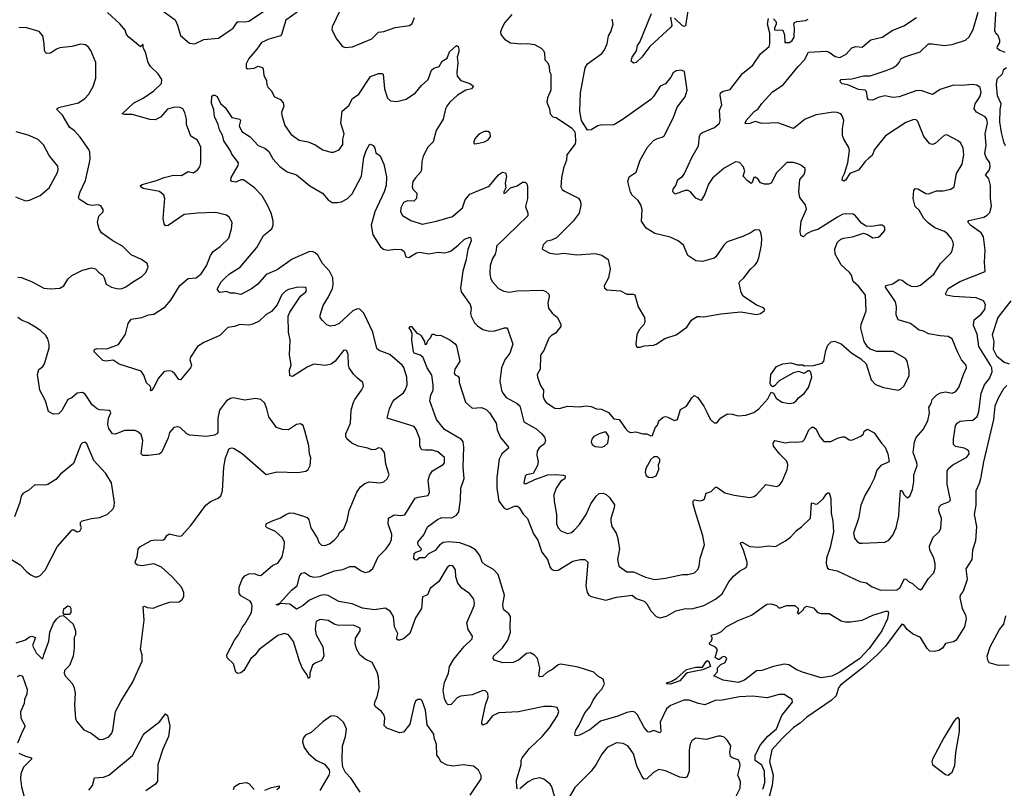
# Model space of a CAD drawing. Extents: x 2057697 to 2160550, y 827490 to 1016834.
# Tile 63 of 256: x 2092151 to 2099599, y 847544 to 853358. Entities that reach past the tile are written whole.
import ezdxf

# ---------------------------------------------------------------- set-up
doc = ezdxf.new("R2010")
doc.units = 0

msp = doc.modelspace()

# ---------------------------------------------------------------- linework, layer by layer
at = {"layer": '0CON20XD'}
for points in [[(2094707, 850647), (2094675, 850678), (2094644.3, 850725), (2094638.6, 850745), (2094636.8, 850826.8), (2094625, 850853.3), (2094615, 850858.8), (2094600, 850855), (2094538, 850775), (2094506.6, 850753.4), (2094465, 850743.5), (2094375, 850751.4), (2094325, 850730.6), (2094215, 850659.2), (2094194.3, 850664.3), (2094192.7, 850707.3), (2094203.8, 850745), (2094192.9, 850822.9), (2094196.3, 850933.7), (2094185.5, 850995), (2094182.5, 851115), (2094195.7, 851145), (2094274.4, 851265.6), (2094315, 851300), (2094320, 851315), (2094315, 851333.3), (2094255, 851335.5), (2094185, 851317.9), (2094161.4, 851305), (2094131.5, 851275), (2094099.8, 851200.2), (2094055, 851150), (2094015, 851127.1), (2093962.4, 851077.6), (2093915.3, 851054.7), (2093885, 851048.5), (2093817.4, 851052.6), (2093775, 851037.8), (2093725, 851030.8), (2093665, 850968.6), (2093545, 850916.4), (2093495, 850885.5), (2093442, 850805), (2093439.2, 850785), (2093451.4, 850745), (2093444.3, 850725), (2093368.8, 850635), (2093355, 850636), (2093325, 850679.2), (2093305, 850696.9), (2093285, 850703.1), (2093245, 850698.1), (2093197.8, 850645), (2093166, 850575), (2093145, 850550), (2093140, 850555), (2093143.8, 850575), (2093138.8, 850585), (2093110.4, 850610.4), (2093090.3, 850670.3), (2093069.1, 850699.1), (2092902.7, 850752.7), (2092857.7, 850782.3), (2092805, 850775.4), (2092780.1, 850780.1), (2092714.2, 850845), (2092717.4, 850862.6), (2092735, 850870), (2092811.1, 850868.9), (2092898.3, 850901.7), (2092951.2, 850978.8), (2092970.8, 851059.2), (2092995, 851094), (2093075.3, 851104.7), (2093124.6, 851125.4), (2093165, 851130.6), (2093252, 851185), (2093295, 851236.2), (2093361.4, 851348.6), (2093425, 851400.6), (2093485, 851406.7), (2093525, 851435.7), (2093563.1, 851495), (2093595.5, 851575), (2093613.6, 851605), (2093666.7, 851643.3), (2093732.9, 851705), (2093754.4, 851775.6), (2093758, 851825), (2093736.2, 851865), (2093715, 851879.2), (2093635, 851899.5), (2093495, 851895.8), (2093395.7, 851884.3), (2093275, 851802), (2093255, 851800), (2093244.3, 851814.3), (2093236.9, 851855), (2093250, 852005), (2093242, 852032), (2093209.1, 852059.1), (2093085, 852082.1), (2093067.5, 852095), (2093066.2, 852105), (2093077.9, 852112.1), (2093185, 852141.2), (2093245, 852165.4), (2093315, 852180.9), (2093375, 852179.6), (2093425, 852210.5), (2093465, 852200), (2093499.2, 852225), (2093512.9, 852245), (2093521.9, 852275), (2093520.4, 852395), (2093496, 852446), (2093446.5, 852476.5), (2093412.9, 852565), (2093412.5, 852605), (2093400.6, 852655), (2093385, 852682.5), (2093365, 852694.5), (2093323.1, 852696.9), (2093269.7, 852680.3), (2093215, 852621.2), (2093175, 852600), (2093135, 852602.5), (2093005, 852642), (2092945, 852640), (2092927.5, 852645), (2093015, 852730), (2093085, 852764.5), (2093165, 852818.8), (2093223.5, 852875), (2093226.2, 852905), (2093198.5, 852948.5), (2093141.5, 853005), (2093123.1, 853035), (2093103.2, 853113.2), (2093086.2, 853145), (2093085, 853170), (2093065, 853153.3), (2092976.2, 853225), (2092960, 853245), (2092948.3, 853278.3), (2092907.7, 853327.7), (2092815, 853412.5)], [(2093219.5, 853435), (2093326.4, 853356.4), (2093345, 853317.5), (2093368.5, 853238.5), (2093435, 853179.2), (2093475, 853174.5), (2093545, 853208.9), (2093655, 853218.6), (2093735, 853274.3), (2093765, 853294.2), (2093795, 853340), (2093805, 853344.2), (2093855, 853340.6), (2093885, 853347.5), (2094055, 853460)], [(2094249.2, 853415), (2094164.6, 853355.4), (2094132, 853245), (2094123, 853237), (2094035, 853211.8), (2093980.8, 853185), (2093946, 853134), (2093885, 853063.8), (2093864.3, 853025), (2093864, 852995), (2093875, 852986.7), (2093925, 852991.2), (2093955, 853006.2), (2093987, 852997), (2093993.8, 852985), (2093997.7, 852937.7), (2094018.8, 852895), (2094021.2, 852865), (2094031.2, 852845), (2094052.3, 852822.3), (2094078.8, 852775), (2094125, 852753.1), (2094145, 852728), (2094150, 852705), (2094132.5, 852655), (2094134, 852635), (2094156.6, 852556.6), (2094205, 852490), (2094265, 852446), (2094334.1, 852434.1), (2094385, 852412), (2094443.4, 852373.4), (2094505, 852356.2), (2094525, 852356.2), (2094567.3, 852372.7), (2094595.7, 852415), (2094594.3, 852455), (2094606.7, 852495), (2094580.8, 852575), (2094591.4, 852665), (2094640.3, 852709.7), (2094669.3, 852760.7), (2094715.4, 852794.6), (2094805, 852928), (2094865, 852950.8), (2094891.2, 852951.2), (2094900, 852945), (2094910, 852835), (2094934, 852765), (2094955, 852744), (2095005, 852739.2), (2095075, 852755.8), (2095145, 852804), (2095190.9, 852859.1), (2095240.6, 852905), (2095265, 852976.2), (2095285, 852991.2), (2095325, 853003.3), (2095345.7, 853044.3), (2095383.9, 853066.1), (2095403.1, 853115), (2095455, 853163.3), (2095466.7, 853155), (2095473.3, 853135), (2095473.8, 853115), (2095459.2, 853075), (2095464.2, 853035), (2095456.7, 852955), (2095461.3, 852931.3), (2095487.9, 852897.9), (2095556, 852876), (2095582.9, 852855), (2095568, 852835), (2095525, 852824.5), (2095462.1, 852787.9), (2095405.7, 852735), (2095382.9, 852705), (2095372.9, 852685), (2095354.5, 852605), (2095300.9, 852519.1), (2095280, 852435), (2095238, 852395), (2095203.4, 852326.6), (2095192.2, 852285), (2095191.4, 852225), (2095185, 852206.7), (2095145, 852160.8), (2095125.8, 852135), (2095120.6, 852095), (2095125.6, 852075.6), (2095154.3, 852045), (2095153.1, 852005), (2095133.3, 851985), (2095085, 851986.9), (2095055.5, 851974.6), (2095034.4, 851935), (2095032.5, 851905), (2095047.6, 851877.6), (2095109.1, 851839.1), (2095195, 851811.9), (2095304.2, 851834.2), (2095425, 851870), (2095501.5, 851935), (2095521.5, 851995), (2095555, 852038.9), (2095702.1, 852097.9), (2095774.2, 852185), (2095802.5, 852205), (2095825, 852200), (2095833.8, 852175), (2095822.7, 852122.7), (2095827.5, 852085), (2095812.5, 852055), (2095813, 852043), (2095825, 852047.5), (2095863.3, 852085), (2095915, 852102.5), (2095955, 852130), (2095975, 852128.8), (2095986.9, 852116.9), (2095992.9, 852095), (2095992.5, 852005), (2095976, 851945), (2095995.7, 851895.7), (2095994.3, 851875), (2095756.7, 851645), (2095756.2, 851615), (2095747.5, 851585), (2095728.3, 851551.7), (2095710.9, 851499.1), (2095707.7, 851437.7), (2095712.5, 851405), (2095725, 851378), (2095774, 851325), (2095813.6, 851303.6), (2095855, 851297.1), (2095912.4, 851307.6), (2096105, 851312.2), (2096132, 851302), (2096153.2, 851283.2), (2096157.5, 851265), (2096145.5, 851215), (2096150.8, 851175), (2096179.1, 851139.1), (2096217.6, 851107.6), (2096244, 851055), (2096243.3, 851036.7), (2096204.1, 850985.9), (2096175, 850968.9), (2096155, 850948.1), (2096115.4, 850854.6), (2096095, 850827.5), (2096090, 850815), (2096087.1, 850715), (2096066, 850675), (2096068, 850655), (2096090.9, 850590.9), (2096114, 850555), (2096111.2, 850505), (2096120.3, 850480.3), (2096133.2, 850463.2), (2096199.1, 850419.1), (2096235, 850416.9), (2096295, 850434.4), (2096385, 850429.5), (2096435, 850436.2), (2096475, 850433.1), (2096515, 850415.8), (2096552.3, 850412.3), (2096605, 850386.2), (2096645, 850340), (2096685, 850333.3), (2096732.5, 850265), (2096753.9, 850243.9), (2096775, 850236.7), (2096811.7, 850241.7), (2096865, 850226.2), (2096895, 850226.7), (2096925, 850210), (2096937, 850213), (2096958.3, 850271.7), (2096975, 850290), (2096986.4, 850323.6), (2097019.3, 850350.7), (2097035, 850356.7), (2097055, 850352.5), (2097105, 850326.7), (2097126.4, 850333.6), (2097149.3, 850410.7), (2097195.9, 850434.1), (2097235, 850496.7), (2097254.1, 850515.9), (2097281.4, 850501.4), (2097326.2, 850435), (2097349.1, 850389.1), (2097375, 850336.7), (2097405, 850307.5), (2097425, 850307.5), (2097454.1, 850345.9), (2097505, 850376), (2097540, 850375), (2097585, 850361.9), (2097645, 850367.8), (2097705, 850388), (2097741, 850415), (2097809.5, 850490.5), (2097835, 850540.8), (2097853.5, 850533.5), (2097874.5, 850495), (2097915, 850464.7), (2097975, 850454.5), (2098005, 850460), (2098025.8, 850475), (2098042, 850498), (2098085, 850530.6), (2098116.8, 850575), (2098142.5, 850655), (2098135, 850692.5), (2098125, 850702.5), (2098115, 850702.5), (2098085, 850682.5), (2098045, 850697.5), (2098005, 850687.5), (2097895, 850627.5), (2097861.7, 850588.3), (2097848.8, 850581.2), (2097835, 850588.8), (2097827.5, 850605), (2097832.5, 850675), (2097875, 850734), (2097925, 850756), (2097983.6, 850763.6), (2098035, 850746.7), (2098057, 850747), (2098075, 850747.5), (2098085, 850740), (2098155, 850742.5), (2098220.7, 850759.3), (2098233.9, 850776.1), (2098248.8, 850855), (2098264.1, 850895.9), (2098289.3, 850920.7), (2098315, 850926.7), (2098365, 850906.2), (2098445, 850836), (2098515, 850794), (2098555, 850756), (2098592.9, 850635), (2098625, 850599.2), (2098685, 850575.7), (2098795, 850556.2), (2098815, 850563.3), (2098838, 850585), (2098880, 850665), (2098880, 850705), (2098864.2, 850775), (2098851.2, 850795), (2098757.9, 850847.9), (2098635, 850847.8), (2098585, 850867.1), (2098564.4, 850884.5), (2098539.2, 850925), (2098514.3, 851025), (2098515.6, 851055), (2098541.2, 851121.2), (2098553.3, 851155), (2098550, 851275), (2098495, 851341.4), (2098455, 851377.5), (2098442.2, 851425), (2098428.1, 851445), (2098364.3, 851505), (2098320, 851585), (2098316, 851625), (2098336.2, 851675), (2098363, 851697), (2098385, 851706.2), (2098450, 851715), (2098535, 851742.5), (2098563.3, 851733.3), (2098605, 851707.5), (2098645, 851714), (2098663.3, 851725), (2098695, 851762.5), (2098696.2, 851785), (2098690, 851795), (2098675, 851803.3), (2098655, 851804), (2098593.9, 851793.9), (2098555, 851796.7), (2098518.3, 851818.3), (2098474.4, 851874.4), (2098457, 851887), (2098395, 851889.4), (2098373.3, 851885), (2098336.2, 851865), (2098189.8, 851770.2), (2098142.6, 851757.4), (2098102.3, 851737.7), (2098080, 851715), (2098060, 851725), (2098053.9, 851756.1)], [(2094574, 853425), (2094516, 853305), (2094512, 853285), (2094545.6, 853215.6), (2094592, 853155), (2094615, 853147.1), (2094667.9, 853152.1), (2094815, 853214), (2094865, 853264), (2094905, 853268.6), (2094992.1, 853297.9), (2095100, 853315), (2095120.7, 853329.3), (2095137.5, 853375)], [(2095760.8, 849815), (2095774.5, 849715), (2095815, 849662.5), (2095835, 849653.5), (2095895, 849677.3), (2095917.7, 849677.7), (2095928.9, 849668.9), (2095958.9, 849618.9), (2095991.8, 849585), (2096038.9, 849468.9), (2096070.9, 849420.9), (2096100.7, 849330.7), (2096144.5, 849275), (2096164.4, 849215), (2096175, 849202), (2096195, 849192.9), (2096225, 849194.3), (2096335, 849261.9), (2096390, 849275), (2096425, 849274), (2096447.5, 849255), (2096433.4, 849075), (2096443.9, 849025), (2096456.7, 849005), (2096475, 848994), (2096585, 848967.8), (2096665, 848990), (2096725, 848998.5), (2096785, 849005.5), (2096815, 848980.6), (2096875, 848959.2), (2096895, 848939.2), (2096925, 848885.8), (2096966.7, 848845), (2096995, 848834), (2097045, 848845.7), (2097115, 848885.5), (2097186.7, 848903.3), (2097235, 848902.9), (2097325, 848927.3), (2097414.6, 848975.4), (2097464, 849015), (2097514.4, 849105), (2097551.2, 849148.8), (2097595, 849186), (2097646.2, 849215), (2097654, 849235), (2097652.9, 849255), (2097626.9, 849345), (2097604, 849395), (2097606.7, 849403.3), (2097615, 849405.8), (2097675, 849374.5), (2097742.6, 849367.4), (2097815, 849379.2), (2097867.6, 849372.4), (2097944, 849415), (2097982.9, 849445), (2098026.5, 849493.5), (2098065, 849521.4), (2098132.1, 849587.9), (2098140, 849700), (2098145, 849703.3), (2098172.5, 849692.5), (2098185, 849695.7), (2098229.4, 849735), (2098255, 849771.2), (2098265, 849780), (2098275, 849780), (2098286.8, 849736.8), (2098288.9, 849625), (2098301.4, 849565), (2098306.8, 849485), (2098281.5, 849365), (2098254.3, 849284.3), (2098252, 849245), (2098260.7, 849210.7), (2098275, 849201.2), (2098335, 849189.2), (2098505, 849108), (2098557.9, 849097.9), (2098595, 849070), (2098662.8, 849042.8), (2098785, 849045.4), (2098808.5, 849061.5), (2098845, 849128.8), (2098857.3, 849127.3), (2098875, 849107.5), (2098905, 849093.8), (2098945, 849056.7), (2098965, 849046.7), (2098980.7, 849059.3), (2099022.1, 849127.9), (2099065.5, 849174.5), (2099075, 849210), (2099075.7, 849244.3), (2099062.9, 849292.9), (2099036, 849345), (2099033.9, 849376.1), (2099060.8, 849445), (2099105.6, 849484.5), (2099119.1, 849510.9), (2099124.2, 849585), (2099102.7, 849642.7), (2099107.4, 849672.6), (2099125, 849690.6), (2099178.9, 849711.1), (2099192.5, 849725), (2099167.3, 849845), (2099165.7, 849945), (2099177.4, 849962.6), (2099210.2, 849989.8), (2099315, 850048.6), (2099333.1, 850075), (2099330, 850095), (2099315, 850108.1), (2099295, 850118.1), (2099229.5, 850129.6), (2099214.1, 850144.1), (2099214.3, 850185), (2099229.5, 850285), (2099242.7, 850307.3), (2099265, 850322.5), (2099315, 850327.3), (2099362, 850328), (2099395, 850355.7), (2099407.5, 850395), (2099425, 850534), (2099450, 850595), (2099486.9, 850645), (2099508.2, 850695), (2099504.7, 850725), (2099495.3, 850745), (2099405.5, 850885), (2099395, 850980), (2099365.5, 851045), (2099371.9, 851088.1), (2099425, 851129.5), (2099452.9, 851165), (2099456.9, 851205), (2099441.4, 851231.4), (2099385.5, 851254.5), (2099215, 851265.4), (2099160, 851275), (2099153.3, 851285), (2099174.7, 851325.4), (2099262.3, 851377.7), (2099455, 851453.3), (2099448.2, 851525), (2099455.4, 851615.4), (2099441.1, 851715), (2099422.9, 851745), (2099345, 851800.4), (2099324.1, 851825.9), (2099332, 851838), (2099445, 851864.6), (2099470.6, 851879.4), (2099489.5, 851900.5), (2099501.2, 851948.8), (2099493.9, 852005), (2099493.6, 852105), (2099481.1, 852155), (2099457.5, 852185), (2099485, 852218), (2099492.2, 852245), (2099489.4, 852275), (2099462.7, 852315), (2099451.8, 852345), (2099461.9, 852408.1), (2099454.2, 852495), (2099472.7, 852575), (2099466, 852605), (2099455, 852622.2), (2099388.2, 852658.2), (2099370.6, 852685), (2099378.3, 852721.7), (2099414.2, 852775), (2099423.3, 852806.7), (2099415.4, 852845), (2099392.5, 852862.5), (2099355, 852866.9), (2099275, 852859.1), (2099215, 852862.1), (2099115, 852830), (2099055, 852793.1), (2098975, 852820.5), (2098936.9, 852823.1), (2098805, 852773.7), (2098755, 852770), (2098695, 852782.2), (2098645, 852769.4), (2098605, 852750), (2098572.9, 852752.9), (2098564, 852765), (2098556, 852815), (2098546.7, 852825), (2098495, 852829.5), (2098416, 852866), (2098372, 852872), (2098358.9, 852885), (2098356.9, 852895), (2098364.2, 852905), (2098445, 852910), (2098535, 852934.6), (2098585, 852934.5), (2098706, 852974), (2098755, 852993.1), (2098785, 853014.3), (2098804.2, 853035), (2098818, 853065), (2098855, 853080.5), (2098962.5, 853115), (2099025, 853175.5), (2099053.4, 853176.6), (2099145, 853161.8), (2099205, 853170.3), (2099305, 853202.3), (2099332.4, 853227.6), (2099364.6, 853285), (2099400.9, 853415)], [(2095872.7, 853397.3), (2095822.1, 853337.9), (2095800, 853300), (2095788, 853265), (2095791.2, 853245), (2095819.5, 853209.6), (2095865, 853184.2), (2095945, 853174.2), (2095995, 853177.5), (2096045, 853171.2), (2096095, 853143.3), (2096113.3, 853125), (2096120, 853105), (2096123.8, 853055), (2096145, 853032.5), (2096156.7, 853005), (2096160, 852965), (2096170, 852945), (2096168, 852825), (2096143.5, 852766.5), (2096138.9, 852735), (2096158, 852685), (2096163.8, 852645), (2096185, 852623.3), (2096208.3, 852618.3), (2096325, 852540), (2096346.7, 852515), (2096353.3, 852495), (2096356.2, 852435), (2096351.7, 852418.3), (2096288.8, 852335), (2096287.1, 852295), (2096265.8, 852235), (2096249.1, 852160.9), (2096244.2, 852095), (2096254.4, 852074.4), (2096271.3, 852061.3), (2096377.6, 852007.6), (2096392.1, 851982.1), (2096396.9, 851955), (2096383.1, 851895), (2096336.6, 851833.4), (2096211.7, 851708.3), (2096175, 851690), (2096138, 851682), (2096111.2, 851655), (2096102.5, 851625), (2096109.3, 851619.3), (2096161.7, 851591.7), (2096213.3, 851583.3), (2096265, 851590.8), (2096365, 851579.4), (2096505, 851589.4), (2096555, 851577.5), (2096602, 851545), (2096617, 851473), (2096604.2, 851405), (2096572, 851345), (2096575, 851327.5), (2096595, 851313.8), (2096695, 851307.5), (2096745, 851280.8), (2096795, 851281.2), (2096805, 851276.2), (2096830, 851185), (2096878, 851105), (2096880.8, 851075), (2096874.2, 851055.8), (2096837.9, 851012.1), (2096819.2, 850975), (2096811.2, 850905), (2096816.4, 850886.4), (2096825, 850880), (2096845, 850880), (2096875, 850891.2), (2096945, 850896.7), (2096965, 850903.3), (2097032.3, 850947.7), (2097117.5, 850975), (2097197, 851033), (2097233.8, 851085), (2097251.2, 851098.8), (2097275, 851113.8), (2097296.4, 851113.6), (2097325, 851110), (2097455, 851132), (2097605, 851148), (2097725, 851127.5), (2097755, 851136.7), (2097782.5, 851155), (2097787.5, 851165), (2097778.3, 851178.3), (2097725, 851198.8), (2097625, 851268), (2097609.2, 851295), (2097592.5, 851365), (2097595, 851376.2), (2097630, 851405), (2097678, 851472), (2097715, 851504), (2097729.2, 851525), (2097743, 851557), (2097762.5, 851655), (2097765.8, 851705), (2097757.3, 851747.3), (2097746.7, 851765), (2097715, 851768.8), (2097685, 851748), (2097620.7, 851719.3), (2097503.4, 851676.6), (2097477, 851653), (2097418, 851565), (2097405, 851554.2), (2097315, 851528.6), (2097266.7, 851535), (2097206, 851575), (2097172.3, 851652.3), (2097132.5, 851685), (2097072.3, 851712.3), (2096955, 851740.8), (2096890, 851780), (2096855.8, 851835), (2096858.8, 851921.2), (2096848.7, 851958.7), (2096830.3, 851990.3), (2096785, 852031.9), (2096772.3, 852052.3), (2096751.8, 852135), (2096761.4, 852168.6), (2096814.5, 852205.5), (2096845.6, 852295), (2096900, 852395), (2096946.4, 852443.6), (2096975, 852459.4), (2097011.7, 852468.3), (2097025, 852480), (2097095, 852613.8), (2097125, 852696.2), (2097185.8, 852775), (2097200, 852825), (2097180, 852965), (2097155, 852977.1), (2097117.9, 852972.1), (2097094.4, 852955.6), (2097076.8, 852923.2), (2097035, 852873.3), (2096995, 852856.2), (2096945, 852776), (2096925, 852754), (2096709.7, 852600.3), (2096645, 852562), (2096545, 852561.2), (2096524.2, 852555.8), (2096473.9, 852526.1), (2096445, 852522.5), (2096401.2, 852595), (2096388, 852665), (2096394.2, 852805.8), (2096429.5, 852995), (2096445.6, 853025), (2096555, 853103.1), (2096573.3, 853125), (2096595.4, 853174.6), (2096605, 853236.7), (2096622.8, 853267.2), (2096639.4, 853325), (2096633.2, 853363.2)], [(2097073, 853377), (2097082.9, 853315), (2097077.4, 853302.6), (2096918.9, 853155), (2096857.1, 853075), (2096815, 853033.8), (2096795, 853030), (2096777.5, 853045), (2096784, 853075), (2096816.8, 853123.2), (2096825, 853162.5), (2096842.5, 853187.5), (2096930.5, 853405)], [(2097206.2, 853425), (2097188.1, 853311.9), (2097175, 853306), (2097165, 853311.4), (2097105, 853369.6)], [(2099535.4, 853445.4), (2099524, 853275), (2099533.9, 853253.9), (2099547.5, 853245), (2099563.3, 853205), (2099563.3, 853185), (2099543.9, 853156.1), (2099543.3, 853145), (2099565, 853126.7), (2099603.6, 853113.6)], [(2095220.8, 850100.8), (2095195, 850104.6), (2095185.3, 850115.3), (2095178.1, 850138.1), (2095177.3, 850187.3), (2095149.5, 850259.5), (2095135, 850280), (2094932, 850345), (2094949.4, 850415), (2094971.1, 850465), (2094986.9, 850485), (2095053.5, 850536.5), (2095070, 850560), (2095080.9, 850595), (2095080, 850655), (2095056.6, 850726.6), (2095044.6, 850744.6), (2094952, 850825), (2094871.2, 850855), (2094851.9, 850871.9), (2094822.2, 850995), (2094755, 851138), (2094725, 851169.2), (2094705, 851170.6), (2094670, 851155), (2094568.8, 851061.2), (2094535, 851044.5), (2094499.2, 851039.2), (2094475, 851051.2), (2094438.8, 851085), (2094423.3, 851105), (2094423.6, 851123.6), (2094445.6, 851195), (2094487.7, 851262.2), (2094516.9, 851325), (2094521.9, 851355), (2094519, 851405), (2094495, 851456.5), (2094442.7, 851515), (2094405.9, 851575.9), (2094385, 851594.5), (2094365, 851604.4), (2094337.6, 851602.4), (2094212.6, 851547.4), (2094100, 851465), (2094015, 851430), (2093953, 851357), (2093905, 851321.2), (2093825, 851278.8), (2093775, 851290), (2093745, 851288.8), (2093715, 851303.3), (2093665, 851293.3), (2093647.5, 851315), (2093647.5, 851325), (2093676.2, 851375), (2093705, 851405.8), (2093738.8, 851435), (2093820, 851485), (2093945, 851634.4), (2093994.8, 851725.2), (2094057.5, 851775), (2094067.5, 851805), (2094067.6, 851837.6), (2094054.2, 851895), (2094025.7, 851955), (2093984.5, 852024.5), (2093927.5, 852085), (2093845, 852146.2), (2093825, 852145.8), (2093785, 852130), (2093755, 852132.9), (2093749.4, 852139.4), (2093750, 852165), (2093802.9, 852255), (2093805.6, 852275.6), (2093755, 852342), (2093745, 852366.7), (2093695, 852442.5), (2093686.2, 852485), (2093661.4, 852525), (2093652, 852565), (2093625.8, 852625), (2093620, 852675), (2093602.3, 852727.7), (2093605, 852780), (2093615, 852787.5), (2093627, 852787), (2093645, 852776.7), (2093671.2, 852725), (2093704.3, 852694.3), (2093755, 852619.2), (2093815.8, 852605), (2093821.4, 852595), (2093812.5, 852555), (2093832, 852512), (2093895, 852472.5), (2093955.5, 852405.5), (2094005, 852385.6), (2094035, 852362), (2094066.7, 852305), (2094118.5, 852248.6), (2094175, 852206.9), (2094246, 852185), (2094345, 852100.6), (2094442, 852045), (2094484.6, 851994.6), (2094515, 851975.7), (2094555, 851974.6), (2094585, 851981.4), (2094627.7, 852002.3), (2094665, 852040), (2094736.1, 852175), (2094753.5, 852315), (2094772.2, 852367.8), (2094797, 852413), (2094805, 852417.5), (2094825.9, 852405.9), (2094838.8, 852385), (2094845, 852350), (2094877.7, 852327.7), (2094905.9, 852264.1), (2094925, 852170), (2094923.1, 852105), (2094907.1, 852055), (2094837.1, 851905), (2094810, 851805), (2094821.3, 851731.3), (2094880.3, 851640.3), (2094903.2, 851623.2), (2094934.3, 851614.3), (2094995, 851623.3), (2095039.7, 851619.7), (2095060, 851605), (2095073.3, 851565), (2095095, 851559.2), (2095153.3, 851595), (2095175, 851600.6), (2095245, 851588), (2095315, 851600), (2095365, 851595.6), (2095395, 851601.9), (2095415, 851610.6), (2095467.9, 851652.1), (2095515, 851696.7), (2095555, 851713.8), (2095564.3, 851704.3), (2095567.1, 851685), (2095540.2, 851619.8), (2095529.2, 851545), (2095502.7, 851455), (2095486.8, 851326.8), (2095490.3, 851300.3), (2095558, 851205), (2095565.8, 851175.8), (2095560.8, 851135), (2095565.7, 851115), (2095592.5, 851065), (2095615, 851042.5), (2095654.4, 851014.4), (2095705, 851002.2), (2095744.6, 851005.4), (2095818.3, 851028.3), (2095835, 851026.2), (2095844.2, 851014.2), (2095882, 850905), (2095858.1, 850835), (2095820, 850785), (2095795.6, 850725.6), (2095783.5, 850625), (2095796.7, 850555), (2095805, 850532.5), (2095831.1, 850501.1), (2095915, 850454), (2095935, 850436.2), (2095965.4, 850315.4), (2096022.3, 850282.3), (2096055.3, 850265.4), (2096098.5, 850228.5), (2096120.8, 850200.8), (2096128, 850175), (2096120.3, 850149.7), (2096080.8, 850119.2), (2096065.5, 850095), (2096062.5, 850065), (2096073.1, 850015), (2096068.6, 849985), (2096034.2, 849925.8), (2095985, 849915.8), (2095973.8, 849905), (2095963.8, 849855), (2095975, 849846.7), (2095985, 849848.8), (2096048.9, 849881.1), (2096145, 849914.4), (2096202.3, 849917.7), (2096265, 849914), (2096277.4, 849907.4), (2096275.6, 849885), (2096245, 849867.5), (2096209.2, 849815), (2096192, 849765), (2096192.9, 849715), (2096210.8, 849615), (2096212.5, 849545), (2096224.2, 849515), (2096245, 849492), (2096295, 849471.4), (2096325, 849480), (2096345, 849495.8), (2096385, 849539.4), (2096436.4, 849615), (2096470.6, 849695), (2096510.8, 849755), (2096535, 849774.3), (2096565, 849777.8), (2096586.9, 849766.9), (2096612.9, 849745), (2096649.7, 849689.7), (2096649.2, 849665), (2096623.1, 849585), (2096621.7, 849561.7), (2096630.8, 849525), (2096662.9, 849475), (2096673.1, 849443.1), (2096688, 849355), (2096673.8, 849273.8), (2096683.5, 849223.5), (2096742.7, 849182.7), (2096795, 849180.6), (2096885, 849140.7), (2096955, 849124.5), (2097035, 849133.1), (2097165, 849162.5), (2097205, 849161.2), (2097255, 849173.8), (2097279.7, 849200.3), (2097290, 849225), (2097298.1, 849285), (2097331.9, 849385), (2097319.1, 849455), (2097260.3, 849639.7), (2097244.5, 849695), (2097245, 849716.7), (2097255, 849726.2), (2097295, 849718.8), (2097316.1, 849723.9), (2097330, 849735), (2097345, 849777.5), (2097380.7, 849789.3), (2097415, 849823.3), (2097425, 849822.5), (2097485, 849778.8), (2097555, 849761.9), (2097675, 849744.2), (2097705, 849751.2), (2097725, 849763.8), (2097795, 849842.5), (2097875, 849826.2), (2097895.7, 849834.3), (2097918.6, 849865), (2097956.5, 849955), (2097962.5, 849985), (2097960, 850005), (2097948.6, 850025), (2097900.5, 850070.5), (2097852, 850132), (2097850, 850155), (2097862.5, 850175), (2097945, 850157.5), (2097985, 850165.8), (2098025, 850162.5), (2098071.7, 850168.3), (2098088.3, 850181.7), (2098120, 850255), (2098143.9, 850276.1), (2098155, 850276.7), (2098172.3, 850262.3), (2098205, 850200), (2098235, 850167.5), (2098287, 850167), (2098336.8, 850193.2), (2098375, 850203.8), (2098391.7, 850201.7), (2098425, 850180), (2098445, 850178.8), (2098515, 850208.8), (2098533.3, 850225), (2098540, 850245), (2098565, 850260), (2098615, 850233.3), (2098670, 850155), (2098698.1, 850125), (2098718.5, 850075), (2098727.5, 850015), (2098664.2, 849985.8), (2098635, 849951.4), (2098613.5, 849886.5), (2098585, 849826.2), (2098545.4, 849764.6), (2098513.1, 849685), (2098495.4, 849584.6), (2098458.1, 849475), (2098465, 849437.5), (2098485, 849410), (2098505, 849398.8), (2098525, 849398.8), (2098695, 849406.2), (2098725, 849420), (2098755, 849460), (2098780, 849515), (2098802.5, 849605), (2098804, 849655), (2098815, 849797.5), (2098825, 849796.7), (2098841.2, 849765), (2098865, 849741.2), (2098885.7, 849754.3), (2098904.2, 849805), (2098914.3, 849865), (2098914.3, 849915), (2098939.4, 849985), (2098937.8, 850005), (2098909.4, 850085), (2098918.9, 850165), (2098931.9, 850198.1), (2098985, 850258), (2099020, 850325), (2099032.5, 850385), (2099029.4, 850425), (2099046.9, 850455), (2099053.1, 850485), (2099089.8, 850520.2), (2099116.7, 850535), (2099155, 850542.2), (2099205, 850534.2), (2099231.2, 850545), (2099258.7, 850581.3), (2099289.4, 850675), (2099312.5, 850725), (2099310, 850745), (2099276.1, 850786.1), (2099244.4, 850845), (2099204, 850945), (2099175, 850962.9), (2099115, 850966.9), (2099025, 850982), (2098986.7, 851003.3), (2098955, 851010), (2098890.3, 851060.3), (2098797.3, 851087.3), (2098780.8, 851125), (2098783.3, 851185), (2098775.5, 851225), (2098700.6, 851335), (2098703.6, 851346.4), (2098755, 851360.9), (2098805, 851391.9), (2098827.5, 851387.5), (2098865, 851356.9), (2098895, 851341.8), (2098935, 851339.2), (2098965, 851349.1), (2099066.1, 851433.9), (2099116.3, 851513.7), (2099196.2, 851595), (2099205, 851612.5), (2099214.2, 851655), (2099211.4, 851675), (2099196.9, 851705), (2099169.3, 851739.3), (2099146.2, 851756.2), (2099073.4, 851783.4), (2099022.6, 851822.6), (2098990.6, 851855), (2098955, 851918), (2098925.5, 851945.5), (2098910.6, 852005), (2098914.3, 852065), (2098925, 852080), (2098945, 852078), (2099004.5, 852044.5), (2099025, 852041.4), (2099085, 852063.3), (2099135.5, 852064.5), (2099194.2, 852075.8), (2099218.8, 852095), (2099238.5, 852195), (2099280.8, 852265), (2099292.9, 852335), (2099288.6, 852385), (2099270, 852425), (2099251.2, 852441.2), (2099165, 852487.1), (2099145, 852482.5), (2099075, 852420.6), (2099055, 852414.3), (2099035, 852419.2), (2098989.2, 852475), (2098945, 852588.8), (2098931.7, 852601.7), (2098915, 852602.9), (2098855, 852580), (2098699.7, 852480.3), (2098618, 852375), (2098599.1, 852330.9), (2098575, 852310.8), (2098545.7, 852285), (2098495, 852218.8), (2098430, 852195), (2098398.1, 852145), (2098385, 852136), (2098373.8, 852143.8), (2098374.4, 852164.5), (2098390, 852195), (2098414.5, 852275), (2098427.8, 852367.8), (2098422.4, 852392.4), (2098385, 852453.8), (2098375, 852482.5), (2098374.4, 852535), (2098384.4, 852595), (2098375.5, 852625.5), (2098362, 852645), (2098335, 852656.9), (2098305, 852658.9), (2098175, 852639.4), (2098092, 852605), (2098005, 852536), (2097885, 852577.1), (2097765, 852573.1), (2097715, 852588.1), (2097675, 852572.2), (2097645, 852570), (2097638.8, 852575), (2097647.5, 852595), (2097706.2, 852663.8), (2097737.1, 852685), (2097765.6, 852725), (2097845, 852813.1), (2097927.1, 852865), (2098038.9, 853005), (2098087.8, 853055), (2098118.1, 853111.9), (2098255, 853119.4), (2098275, 853112.9), (2098318.9, 853078.9), (2098355, 853071.2), (2098402.7, 853097.3), (2098445, 853145.8), (2098475, 853154.3), (2098525, 853150), (2098588.8, 853205), (2098675, 853226.9), (2098755, 853278.9), (2098838.8, 853311.2), (2098936, 853375)], [(2098053.9, 851756.1), (2098062.9, 851835), (2098102.9, 851925), (2098095, 851956.7), (2098053.1, 852013.1), (2098044.2, 852055), (2098052, 852148), (2098085, 852187.5), (2098093.3, 852215), (2098091.7, 852231.7), (2098066.1, 852256.1), (2098045.8, 852265.8), (2098005, 852278.8), (2097955, 852278.8), (2097875, 852198.8), (2097835, 852121.2), (2097815, 852114), (2097785.8, 852114.2), (2097753.8, 852123.8), (2097734, 852155), (2097715, 852167.5), (2097703.3, 852165), (2097692.5, 852127.5), (2097685, 852120), (2097655, 852141.2), (2097624, 852175), (2097636, 852215), (2097625, 852248.8), (2097595, 852276.9), (2097565, 852281.9), (2097480, 852235), (2097391.7, 852158.3), (2097361.9, 852115), (2097332.7, 852037.3), (2097305, 851990), (2097265, 852009.2), (2097225, 852055.8), (2097207.5, 852065), (2097185, 852065.5), (2097109.2, 852039.2), (2097092.9, 852055), (2097094.2, 852075), (2097114.4, 852105), (2097130.8, 852149.2), (2097165, 852172.9), (2097180.9, 852195), (2097234.4, 852315), (2097286.9, 852405), (2097294.3, 852475), (2097302, 852495), (2097315, 852505.7), (2097407.9, 852542.1), (2097445.5, 852575), (2097450.7, 852595), (2097445.6, 852674.4), (2097461.2, 852715), (2097450, 852785), (2097452.9, 852805), (2097471.8, 852818.2), (2097525, 852830), (2097619.5, 852950.5), (2097696.8, 853013.2), (2097755, 853100.8), (2097820, 853155), (2097825.8, 853175), (2097826.7, 853256.7), (2097808.6, 853325), (2097815, 853366)], [(2097853.3, 853365), (2097873, 853343), (2097872.5, 853325), (2097860, 853295), (2097861.7, 853281.7), (2097925, 853280), (2097937, 853243), (2097940, 853185), (2097975, 853184.5), (2097995, 853200), (2098010.6, 853225), (2098013.3, 853295), (2098006.7, 853325), (2098012.3, 853337.7), (2098030, 853345), (2098095, 853352.5), (2098115, 853361.2)], [(2092138.3, 851411.7), (2092165, 851407.5), (2092245, 851375.6), (2092335, 851327.8), (2092385, 851322.2), (2092455, 851327.5), (2092484.4, 851345.6), (2092516, 851395), (2092545, 851422), (2092625.6, 851464.4), (2092695, 851481.4), (2092724.3, 851474.3), (2092750, 851445), (2092778.8, 851425), (2092791.2, 851405), (2092805, 851357.5), (2092845, 851336), (2092895, 851322.9), (2092925.6, 851324.4), (2092955, 851338), (2093011.7, 851378.3), (2093075.6, 851414.4), (2093105, 851446.2), (2093122.5, 851485), (2093116, 851515), (2093073.4, 851543.4), (2092995, 851579.2), (2092928.8, 851645), (2092855.5, 851685.5), (2092771.2, 851745), (2092751.2, 851775), (2092738.8, 851825), (2092749.3, 851870.7), (2092782.5, 851905), (2092781.7, 851921.7), (2092765, 851950), (2092745, 851957.5), (2092696.4, 851953.6), (2092665, 851961.2), (2092600, 852000), (2092596.7, 852015), (2092607.5, 852055), (2092648.3, 852141.7), (2092677.8, 852265), (2092684.4, 852305), (2092681.4, 852355), (2092674.3, 852375), (2092609.8, 852469.8), (2092566.6, 852516.6), (2092527.5, 852545), (2092474.5, 852634.6), (2092435.8, 852675), (2092435, 852685.8), (2092455, 852695.5), (2092595, 852730), (2092645, 852762.5), (2092675, 852794), (2092707, 852853), (2092728.1, 852915), (2092728, 853035), (2092689.2, 853125), (2092671.2, 853151.2), (2092648.8, 853168.8), (2092613.9, 853173.9), (2092545, 853154.2), (2092455, 853144.3), (2092430, 853135), (2092385, 853104.3), (2092355, 853102), (2092342.7, 853112.7), (2092338.7, 853128.7), (2092337, 853177), (2092325.8, 853235), (2092298.3, 853268.3), (2092195, 853299.4), (2092143.6, 853296.4)], [(2099616.4, 852993.6), (2099590, 852975), (2099583.3, 852945), (2099541.7, 852908.3), (2099538, 852865), (2099545.8, 852785), (2099571.9, 852725), (2099564.4, 852675.6), (2099563.7, 852585), (2099574.6, 852504.6), (2099591.8, 852435), (2099605, 852407.5)], [(2092118.8, 852018.8), (2092195, 851986.7), (2092225.9, 851994.1), (2092305, 852028.6), (2092373.2, 852086.8), (2092437.6, 852202.4), (2092442.9, 852225), (2092439.7, 852249.7), (2092375, 852332), (2092331.7, 852411.7), (2092291.3, 852451.3), (2092215.4, 852485.4), (2092125, 852508.6)], [(2095595, 852420), (2095625, 852423.8), (2095665.9, 852434.1), (2095695, 852450), (2095713.3, 852475), (2095709.3, 852499.3), (2095695, 852512.5), (2095665, 852513.3), (2095625, 852493.3), (2095594.2, 852455.8), (2095586.7, 852435), (2095587.5, 852425), (2095595, 852420)], [(2099648.8, 851231.2), (2099549.5, 851105), (2099506.9, 850975), (2099518.8, 850925), (2099515.3, 850865), (2099540.6, 850815), (2099597.3, 850767.3), (2099635, 850754.8)], [(2092125, 848645.7), (2092195, 848668), (2092225, 848690), (2092244, 848694), (2092270, 848685), (2092263.3, 848665), (2092247.5, 848625), (2092275, 848569.2), (2092315, 848527.5), (2092327, 848523), (2092332.5, 848555), (2092371.7, 848658.3), (2092378, 848725), (2092407.6, 848792.4), (2092433.2, 848826.8), (2092455, 848846), (2092481.7, 848851.7), (2092556.7, 848785), (2092572.5, 848735), (2092572.5, 848705), (2092562.5, 848685), (2092564, 848605), (2092555.8, 848545), (2092527, 848473), (2092490, 848435), (2092486.7, 848415), (2092493.9, 848393.9), (2092550, 848335), (2092564, 848305), (2092570, 848265), (2092566.1, 848176.1), (2092573.6, 848073.6), (2092581.7, 848051.7), (2092637.4, 847987.4), (2092692.6, 847962.6), (2092755, 847914.3), (2092785, 847915.5), (2092825, 847933.5), (2092848, 847962), (2092856.7, 847983.3), (2092874.7, 848125.3), (2092919.6, 848205), (2093004.4, 848345), (2093078.1, 848505), (2093078.6, 848555), (2093064, 848595), (2093092.5, 848815), (2093085, 848917.5), (2093095, 848922.5), (2093115, 848912.5), (2093163, 848907), (2093195, 848923.3), (2093285, 848951.2), (2093356.4, 848953.6), (2093382.5, 848975), (2093391.7, 848998.3), (2093392.5, 849025), (2093376.2, 849065), (2093305.6, 849145), (2093225, 849217.5), (2093165, 849242.7), (2093077, 849227), (2093042.2, 849232.2), (2093026.2, 849245), (2093024, 849255), (2093038.8, 849295), (2093047.3, 849352.7), (2093059.7, 849370.3), (2093145, 849419.2), (2093175, 849424), (2093235, 849420.8), (2093249.7, 849430.3), (2093265, 849456.7), (2093281.4, 849468.6), (2093355, 849452.5), (2093375, 849454.2), (2093445, 849531.2), (2093558.8, 849685), (2093595, 849712.5), (2093652.3, 849737.7), (2093673.8, 849756.2), (2093686, 849795), (2093694.2, 849974.2), (2093707.8, 850045), (2093736.2, 850113.8), (2093755, 850118.8), (2093772.5, 850115), (2093835, 850078), (2094015, 849918.8), (2094095, 849937.5), (2094255, 849932), (2094315, 849944), (2094333.3, 849955), (2094347.5, 849985), (2094354.2, 850045), (2094344.3, 850075), (2094339.4, 850135), (2094307, 850247), (2094295, 850287.5), (2094275, 850301.2), (2094245, 850296), (2094185, 850256.9), (2094139.1, 850259.1), (2094094.4, 850274.4), (2094034.7, 850354.7), (2094021.5, 850415), (2094005, 850456.7), (2093975, 850485.8), (2093935, 850493.8), (2093855, 850480), (2093765, 850498), (2093745, 850493.8), (2093715.8, 850474.2), (2093662, 850405), (2093650, 850345), (2093648.8, 850235), (2093642.5, 850225), (2093624.2, 850215.8), (2093564.3, 850205.7), (2093435, 850214.2), (2093415.4, 850225.4), (2093365, 850273.3), (2093345, 850278.8), (2093316.1, 850273.9), (2093284.6, 850235.4), (2093273.1, 850195), (2093224, 850085), (2093205, 850071.4), (2093125, 850060.6), (2093082.9, 850062.9), (2093068.8, 850075), (2093081.8, 850175), (2093069.8, 850219.8), (2093045, 850241.4), (2093025, 850250), (2092945, 850250), (2092875, 850221.8), (2092854.4, 850225), (2092825.6, 850265), (2092818.1, 850295), (2092824, 850345), (2092840, 850385), (2092833, 850403), (2092755, 850406.9), (2092738, 850415), (2092700, 850445), (2092645.8, 850525.8), (2092625, 850538.8), (2092585, 850532), (2092545, 850498.8), (2092515, 850484.2), (2092468.8, 850401.2), (2092445, 850377.8), (2092405, 850375.3), (2092367.8, 850395), (2092347.1, 850475), (2092304.1, 850555.9), (2092285.8, 850674.2), (2092296.8, 850713.2), (2092325.8, 850735), (2092338.1, 850755), (2092374.3, 850875), (2092374.4, 850905), (2092364.3, 850945), (2092349.3, 850969.3), (2092308.3, 851008.3), (2092266.2, 851035), (2092215, 851065.7), (2092165, 851084.3), (2092136.1, 851106.1)], [(2097772.7, 847537.3), (2097786.8, 847585), (2097784.1, 847675), (2097765, 847719.1), (2097715.2, 847755), (2097714.3, 847795), (2097755, 847872.7), (2097810.2, 847939.8), (2097874.7, 847995), (2097915.8, 848095), (2097996.4, 848195), (2097995, 848215.5), (2097935, 848254.3), (2097895, 848254.5), (2097805, 848228.9), (2097695, 848241.3), (2097595, 848236.7), (2097465, 848212), (2097412.4, 848207.7), (2097335, 848176.5), (2097285.5, 848185.5), (2097215, 848212.2), (2097175, 848211.1), (2097075, 848171.2), (2097044.7, 848145.3), (2096995.5, 848045), (2097000, 847975), (2096995, 847964.5), (2096945, 847980.6), (2096915, 847970), (2096902.7, 847972.7), (2096874.6, 848005), (2096825, 848100.6), (2096805, 848119.5), (2096785, 848125.4), (2096745, 848118.5), (2096675, 848089.6), (2096545, 848052.7), (2096502.6, 848017.4), (2096465, 847985.5), (2096385, 847946.9), (2096362.1, 847942.1), (2096353.3, 847945), (2096350, 847955), (2096357, 847983), (2096381.2, 848018.8), (2096425, 848114), (2096466.7, 848163.3), (2096490.1, 848209.9), (2096521.2, 848258.8), (2096554.3, 848295), (2096573.8, 848335), (2096565, 848368.8), (2096523.2, 848393.2), (2096495, 848423.8), (2096375, 848460), (2096245, 848484.3), (2096225, 848477.1), (2096185, 848444.3), (2096139.1, 848420.9), (2096105, 848390.8), (2096085, 848386.7), (2096078.8, 848395), (2096085.6, 848455), (2096069.1, 848525), (2096045, 848552.2), (2096015, 848568.1), (2095985, 848562.9), (2095925.3, 848514.6), (2095883.8, 848496.2), (2095805.6, 848494.4), (2095743.1, 848513.1), (2095732, 848525), (2095734, 848545), (2095802.6, 848607.4), (2095842.5, 848665), (2095864.4, 848725), (2095860, 848755), (2095864.2, 848845), (2095852, 848865), (2095814.5, 848894.5), (2095808.7, 848908.7), (2095805.6, 848935), (2095818.8, 849005), (2095770.6, 849160.6), (2095735, 849200.5), (2095672, 849235), (2095648.6, 849255), (2095632.5, 849305), (2095598.2, 849348.2), (2095555, 849373.1), (2095480.8, 849400.8), (2095395, 849409.2), (2095355, 849402.7), (2095325.9, 849384.1), (2095295, 849343.6), (2095242.4, 849317.6), (2095215, 849288.8), (2095175, 849287.5), (2095155, 849270), (2095143, 849273), (2095132.5, 849285), (2095135, 849320), (2095148.3, 849331.7), (2095186.1, 849343.9), (2095190, 849355), (2095164.1, 849384.1), (2095164, 849405), (2095207.3, 849462.7), (2095223.1, 849495), (2095236.8, 849523.2), (2095312.4, 849577.6), (2095345, 849591.5), (2095419.5, 849590.5), (2095455, 849610), (2095472.1, 849635), (2095486.7, 849726.7), (2095488.9, 849815), (2095513.5, 849886.5), (2095505.9, 849975), (2095511.2, 850125), (2095504.6, 850164.6), (2095492.2, 850182.2), (2095365, 850258.1), (2095304.4, 850335), (2095254.2, 850475), (2095262.1, 850517.9), (2095278, 850555), (2095279.4, 850595), (2095268.1, 850668.1), (2095232.9, 850725), (2095203.1, 850803.1), (2095180.7, 850820.7), (2095136.2, 850835), (2095130, 850845), (2095116.2, 850935), (2095119.3, 850980.7), (2095110, 851010), (2095097.5, 851025), (2095102, 851038), (2095115, 851036.2), (2095155, 850986.7), (2095175, 850980), (2095187.9, 850967.9), (2095212.5, 850925), (2095215, 850902.5), (2095227.5, 850905), (2095240, 850935), (2095258.3, 850951.7), (2095265, 850970), (2095275, 850980), (2095285, 850980), (2095305, 850970), (2095335, 850972.5), (2095405, 850936), (2095445, 850906), (2095455, 850890), (2095480, 850775), (2095443.8, 850715), (2095438.8, 850685), (2095445, 850672.5), (2095465, 850662.5), (2095475, 850650), (2095476.7, 850615), (2095524.5, 850465), (2095575, 850420), (2095645, 850424.5), (2095679.5, 850409.5), (2095705, 850385.5), (2095755, 850306.2), (2095763.9, 850255), (2095788.2, 850198.2), (2095849.2, 850125), (2095845.4, 850114.6), (2095797.1, 850075), (2095777.1, 850035), (2095760.7, 849895), (2095760.8, 849815)], [(2095557.8, 847492.2), (2095642, 847615), (2095641.7, 847641.7), (2095622.4, 847682.4), (2095585, 847711.4), (2095505, 847721.4), (2095431.2, 847711.2), (2095385, 847720.6), (2095336, 847745), (2095325, 847773.3), (2095305.8, 847795.8), (2095304.2, 847875), (2095285.8, 847925), (2095282.9, 847955), (2095232.5, 848025), (2095220.4, 848135), (2095195.6, 848205), (2095185, 848216.2), (2095163.8, 848216.2), (2095145, 848202.5), (2095134.2, 848175.8), (2095101.1, 848028.9), (2095055, 847968), (2095025, 847964.5), (2094929.1, 847999.1), (2094908.8, 848018.8), (2094912.9, 848075), (2094907.4, 848097.4), (2094885, 848127.1), (2094845, 848158.6), (2094835.6, 848175), (2094836.5, 848195), (2094854.2, 848235.8), (2094869.7, 848305), (2094866.4, 848385), (2094855, 848424), (2094817.1, 848497.1), (2094765, 848520.6), (2094723.3, 848555), (2094701.1, 848595), (2094688.6, 848635), (2094690.7, 848679.3), (2094726.2, 848735), (2094726.2, 848755), (2094675, 848778.9), (2094565, 848775.5), (2094535, 848783.3), (2094485, 848813.1), (2094425, 848820), (2094395, 848806.2), (2094390, 848795), (2094385.6, 848745), (2094395, 848706.2), (2094444.5, 848614.5), (2094451.4, 848545), (2094435, 848511.2), (2094385, 848492), (2094366, 848475), (2094347.1, 848415), (2094345.6, 848385), (2094335, 848374), (2094324, 848405), (2094288.9, 848455), (2094267.2, 848507.2), (2094223.5, 848655), (2094185, 848704.4), (2094155, 848714.4), (2094105, 848700.8), (2093962, 848595), (2093929.1, 848550.9), (2093900, 848525), (2093846.7, 848435), (2093825, 848416.7), (2093801.7, 848411.7), (2093785, 848422.5), (2093768, 848485), (2093720.3, 848530.3), (2093717.1, 848555), (2093775.6, 848665), (2093807.5, 848705), (2093836.4, 848765), (2093853.6, 848786.3), (2093905.6, 848875), (2093909.1, 848920.9), (2093905.6, 848945), (2093895, 848960.8), (2093825, 849001.4), (2093810.7, 849020.7), (2093810.3, 849065), (2093835, 849127.5), (2093855, 849150.3), (2093885, 849167.3), (2093925, 849167.9), (2093955, 849155.5), (2093976.2, 849153.8), (2094065, 849231.2), (2094105, 849246.7), (2094135.6, 849295), (2094152.9, 849365), (2094154.4, 849405), (2094139.1, 849439.1), (2094085.9, 849485.9), (2094024, 849515), (2094014, 849525), (2094016.2, 849545), (2094055, 849565.6), (2094125, 849590), (2094165, 849616.2), (2094195, 849627.5), (2094225, 849625.7), (2094305, 849601.4), (2094325, 849592.5), (2094338.6, 849575), (2094354.4, 849515), (2094404.3, 849435), (2094413.4, 849403.4), (2094434.4, 849384.4), (2094459.7, 849380.3), (2094495, 849392.5), (2094529.7, 849420.3), (2094561.2, 849455), (2094571.2, 849478.8), (2094602.3, 849507.7), (2094629.5, 849570.5), (2094643.8, 849646.2), (2094702.5, 849785), (2094730, 849825), (2094760.7, 849849.3), (2094795, 849861.4), (2094875, 849854.2), (2094905, 849862), (2094931.2, 849885), (2094946.2, 849915), (2094921.2, 849995), (2094910, 850085), (2094887.5, 850115), (2094865, 850120), (2094842.5, 850107.5), (2094815, 850104.2), (2094785, 850118.1), (2094712.6, 850132.6), (2094664.4, 850154.4), (2094625, 850188.8), (2094617.5, 850205), (2094619.4, 850225), (2094653.8, 850306.2), (2094659.7, 850405), (2094675.6, 850465), (2094685, 850486), (2094737.1, 850555), (2094750.8, 850585), (2094746.2, 850615), (2094707, 850647)], [(2099618, 850592), (2099593.5, 850565), (2099551.5, 850495), (2099527.1, 850435), (2099518, 850335), (2099441.2, 850015), (2099418.5, 849885), (2099409.5, 849850.4), (2099382.7, 849795), (2099382.5, 849685), (2099370, 849615), (2099388.4, 849525), (2099381.8, 849415), (2099358.9, 849345), (2099352.2, 849275), (2099308.6, 849205), (2099317.1, 849125), (2099287.1, 849035), (2099265.6, 849005), (2099262.1, 848987.9), (2099279.2, 848905), (2099306.1, 848856.1), (2099310.4, 848825), (2099298.2, 848765), (2099235, 848664.6), (2099215, 848653.1), (2099155, 848640), (2099132.5, 848605), (2099105, 848587.1), (2099071.7, 848578.3), (2099035, 848582.9), (2099015, 848602.5), (2098966.1, 848686.1), (2098903.7, 848713.7), (2098865, 848746), (2098839.7, 848779.7), (2098825, 848786.9), (2098700.4, 848619.6), (2098636.5, 848553.5), (2098537.4, 848462.6), (2098361.1, 848325), (2098345.8, 848305), (2098326.2, 848245), (2098290.4, 848209.6), (2098105, 848082.2), (2098055, 848035.9), (2098005.4, 848005), (2097915, 847918), (2097840.7, 847835), (2097823.6, 847746.4), (2097851.7, 847645), (2097844, 847566), (2097817.8, 847472.2)], [(2096555, 850124), (2096575, 850131.2), (2096598.8, 850155), (2096607.5, 850205), (2096587, 850237), (2096571.7, 850238.3), (2096535, 850226), (2096493.3, 850205), (2096478.8, 850185), (2096473.8, 850165), (2096482.5, 850145), (2096505, 850128.8), (2096555, 850124)], [(2092285, 849143.8), (2092306.7, 849155), (2092344.5, 849195.5), (2092435, 849370), (2092545, 849496.7), (2092555, 849502.5), (2092585, 849483.3), (2092605, 849490), (2092618.8, 849515), (2092610, 849535), (2092610, 849555), (2092623, 849567), (2092695, 849586.2), (2092755, 849592), (2092813.3, 849615), (2092856.2, 849655), (2092866.7, 849676.7), (2092868.8, 849705), (2092845.6, 849855.6), (2092802.5, 849925), (2092712, 850025), (2092659.5, 850149.6), (2092645, 850162.5), (2092625, 850156.7), (2092613.8, 850145), (2092559.1, 850000.9), (2092460.3, 849919.7), (2092425, 849880), (2092365, 849841.2), (2092345, 849836.2), (2092265, 849838.8), (2092220.7, 849799.3), (2092175, 849773.3), (2092162.5, 849755), (2092151.2, 849705), (2092111.7, 849598.3)], [(2095917.5, 847537.5), (2095911.7, 847551.7), (2095910, 847605), (2095945.7, 847725), (2095945.7, 847755), (2095952.9, 847775), (2096007.1, 847845), (2096103.5, 847935), (2096158.3, 848001.7), (2096219.4, 848095), (2096229.2, 848125), (2096216.7, 848155), (2096175, 848163.1), (2096115, 848162.5), (2095925, 848123.1), (2095775, 848115.5), (2095728, 848092), (2095682, 848035), (2095655, 848022.9), (2095646, 848035), (2095647.5, 848045), (2095674.1, 848175.9), (2095695.7, 848235), (2095693.3, 848265), (2095675, 848281.2), (2095654.1, 848284.1), (2095575, 848252.3), (2095485, 848241.5), (2095461.2, 848228.8), (2095415, 848179.2), (2095392.5, 848175), (2095378.8, 848188.8), (2095364.7, 848224.6), (2095354.6, 848284.6), (2095364.8, 848345.2), (2095395.3, 848414.7), (2095402.5, 848465), (2095435, 848522), (2095513.8, 848616.2), (2095574, 848675), (2095576, 848695), (2095543.1, 848745), (2095532.5, 848795), (2095588.6, 848925), (2095590.8, 848945), (2095586, 848975), (2095555.6, 849015.6), (2095495, 849057.5), (2095465.6, 849095), (2095450.8, 849145), (2095447.3, 849197.3), (2095427, 849227), (2095405, 849229.2), (2095384.2, 849215), (2095320.9, 849109.1), (2095255, 849055.6), (2095235, 849006.9), (2095198.1, 848991.9), (2095191.1, 848905), (2095146.1, 848833.9), (2095101.1, 848715), (2095055, 848674.5), (2095025, 848664.2), (2095015, 848664.2), (2095005, 848673.3), (2095002.9, 848685), (2095012, 848715), (2094985.4, 848765.4), (2094978.9, 848845), (2094953.1, 848885), (2094915, 848906.5), (2094835, 848894.6), (2094745, 848907.3), (2094665, 848940.7), (2094565, 848957.2), (2094485, 849002.9), (2094455, 849006.9), (2094425, 849001.6), (2094342.8, 848967.2), (2094295, 848926.2), (2094245, 848898.8), (2094195, 848936.5), (2094125, 848941.2), (2094105, 848930), (2094091.7, 848931.7), (2094122.5, 848947.5), (2094208.1, 849041.9), (2094248.8, 849075), (2094270.9, 849155), (2094285, 849171.4), (2094305, 849175.8), (2094347.8, 849147.8), (2094375, 849141.5), (2094424.6, 849145.4), (2094459.6, 849160.4), (2094531.5, 849188.6), (2094595, 849200.5), (2094647.4, 849222.6), (2094685, 849221.1), (2094735, 849188.5), (2094765, 849176.8), (2094795, 849184.7), (2094822.9, 849207.1), (2094863.6, 849295), (2094922.2, 849355), (2094950.8, 849395), (2094964.4, 849425.6), (2094966.5, 849465), (2094938.9, 849545), (2094941.3, 849588.7), (2094985, 849613.1), (2095035, 849606.7), (2095065, 849612.9), (2095142.2, 849737.8), (2095165, 849746.9), (2095241.7, 849758.3), (2095251.2, 849785), (2095240.6, 849875), (2095253.1, 849915), (2095275, 849946), (2095355, 849993.8), (2095364.2, 850005.8), (2095365.5, 850045.5), (2095315, 850090), (2095272.2, 850102.2), (2095220.8, 850100.8)], [(2096935, 849894), (2096965, 849907.5), (2096986.7, 849955), (2096983.3, 849995), (2096993.3, 850015), (2096993.3, 850035), (2096975, 850052.5), (2096948.3, 850051.7), (2096925, 850032.5), (2096887.7, 849962.3), (2096882, 849935), (2096891.2, 849911.2), (2096908.3, 849898.3), (2096935, 849894)], [(2092090, 849275), (2092153.8, 849235), (2092205, 849181.2), (2092235, 849158.8), (2092265, 849143.8), (2092285, 849143.8)], [(2092488.3, 848858.3), (2092480.5, 848870.4), (2092485, 848900.8), (2092515, 848924.3), (2092530.5, 848920.4), (2092538.1, 848905), (2092537.1, 848872.9), (2092525, 848860), (2092488.3, 848858.3)], [(2097585, 848343.8), (2097473, 848363), (2097402.5, 848395), (2097430, 848425), (2097430, 848455), (2097455, 848481.2), (2097487.5, 848495), (2097500, 848525), (2097485, 848542.5), (2097465, 848537.5), (2097445, 848518.8), (2097435, 848518.8), (2097412.5, 848535), (2097430, 848595), (2097415, 848612.5), (2097371.7, 848631.7), (2097370, 848645), (2097385, 848660), (2097390, 848675), (2097390, 848685), (2097380, 848695), (2097390, 848705), (2097425, 848713.3), (2097459.7, 848730.3), (2097495, 848766), (2097585, 848814), (2097686.2, 848853.8), (2097801.7, 848938.3), (2097835, 848940), (2097875, 848926.7), (2097895, 848907.5), (2097953.9, 848926.1), (2098015, 848926.2), (2098040, 848905), (2098040, 848885), (2098032.5, 848875), (2098042.5, 848862.5), (2098077.5, 848895), (2098087, 848913), (2098105, 848922.5), (2098155, 848908.8), (2098185, 848873.3), (2098215, 848866.7), (2098275, 848867.1), (2098365, 848810.9), (2098395, 848803.9), (2098435.3, 848804.7), (2098525, 848815.4), (2098605, 848853.8), (2098704, 848884), (2098715, 848883.8), (2098723.8, 848875), (2098715, 848826.7), (2098673.8, 848735), (2098578.1, 848601.9), (2098505, 848526), (2098355, 848422), (2098295, 848393.4), (2098215, 848379.2), (2098072.6, 848422.6), (2098025, 848441.8), (2097968, 848478), (2097935, 848483.8), (2097853.6, 848466.4), (2097765, 848434.3), (2097725, 848432.5), (2097633.3, 848363.3), (2097585, 848343.8)], [(2099635, 848476.8), (2099555, 848472.5), (2099484.6, 848494.6), (2099473.6, 848513.6), (2099469.6, 848545), (2099492.4, 848615), (2099562.5, 848745), (2099594.3, 848785.7), (2099611.2, 848848.8)], [(2097075, 848333.1), (2097045, 848334), (2097052.5, 848345), (2097078, 848352), (2097122.6, 848377.4), (2097195, 848444), (2097265, 848460.8), (2097315, 848460), (2097345, 848503.3), (2097355, 848510), (2097363.6, 848503.6), (2097375.6, 848464.5), (2097315, 848441.2), (2097203.1, 848416.9), (2097190, 848410), (2097145, 848356.9), (2097075, 848333.1)], [(2092135, 848390), (2092155, 848399.4), (2092173, 848393), (2092207.7, 848292.3), (2092204.7, 848255.3), (2092187.9, 848215), (2092183.8, 848185), (2092156.2, 848123.8), (2092160.5, 848075), (2092191.4, 848015), (2092169.6, 847970.4), (2092135.5, 847885)], [(2092675, 847530), (2092700.8, 847565), (2092716.2, 847623.8), (2092785, 847628), (2092825, 847644.2), (2093005, 847792.9), (2093085, 847946.2), (2093101.2, 847965), (2093210.7, 848049.3), (2093255, 848106.7), (2093270, 848095), (2093288.1, 848015), (2093275.6, 847935), (2093235, 847840), (2093196.9, 847725), (2093192.6, 847597.4), (2093178, 847575), (2093105, 847525.8)], [(2094726, 847515), (2094657.9, 847617.9), (2094616.2, 847665), (2094596.2, 847705), (2094590, 847755), (2094591.9, 847865), (2094615.5, 847935), (2094622.5, 847995), (2094601.2, 848045), (2094555, 848086), (2094525, 848093.8), (2094505, 848090), (2094445, 848048), (2094355, 847966.2), (2094314.2, 847945.8), (2094296.1, 847923.9), (2094290, 847895), (2094303.9, 847853.9), (2094335, 847807.5), (2094395, 847756), (2094456.4, 847726.4), (2094492.5, 847685), (2094495.6, 847665), (2094490, 847645), (2094422.7, 847527.3)], [(2099175, 847643.8), (2099204.3, 847665.7), (2099225, 847716.2), (2099231.4, 847815), (2099260.2, 847975), (2099260.9, 848065), (2099250.8, 848080.8), (2099235, 848073.3), (2099215, 848046.4), (2099142.5, 847925), (2099055.6, 847765), (2099050.6, 847745), (2099055.8, 847725), (2099071.5, 847711.4), (2099155, 847648.9), (2099175, 847643.8)], [(2097545, 847433.3), (2097600.8, 847545), (2097602.9, 847595), (2097582.7, 847645), (2097600, 847715), (2097597.5, 847737.5), (2097585, 847758.8), (2097540, 847775), (2097528.8, 847785), (2097522.5, 847815), (2097530, 847865), (2097505.7, 847905.7), (2097480.5, 847930.4), (2097455, 847940), (2097435, 847939.2), (2097345, 847913.5), (2097265, 847923.8), (2097235.8, 847904.2), (2097221.7, 847878.3), (2097215.7, 847835), (2097216, 847675), (2097199.2, 847630.8), (2097186.2, 847623.8), (2097145, 847627.5), (2097035, 847676.2), (2096985, 847686.2), (2096945.7, 847664.3), (2096895, 847616.2), (2096875, 847612.9), (2096857.1, 847635), (2096818.5, 847715), (2096795, 847806), (2096755, 847862.9), (2096715, 847883.3), (2096665, 847887.3), (2096595, 847852.5), (2096555, 847803.3), (2096508.3, 847721.7), (2096473.8, 847675), (2096350.2, 847549.8), (2096280.2, 847429.8)], [(2092145, 847809.2), (2092195, 847786.7), (2092240, 847775), (2092240, 847765), (2092180, 847705), (2092160.8, 847655), (2092156, 847615), (2092164.2, 847555), (2092200, 847425)], [(2093768.1, 847535), (2093775, 847558), (2093815, 847581.4), (2093865, 847587.1), (2093885, 847580), (2093923.8, 847535)], [(2096197.3, 847485), (2096177.1, 847555), (2096163.8, 847575), (2096115, 847614), (2096085, 847622.9), (2096035.5, 847614.5), (2095996.4, 847593.6), (2095935, 847540)], [(2094005, 847530.5), (2094055, 847551.4), (2094115, 847562.5), (2094115, 847547.5), (2094096.9, 847533.1)]]:
    msp.add_lwpolyline(points, dxfattribs=at)

doc.saveas('drawing.dxf')
